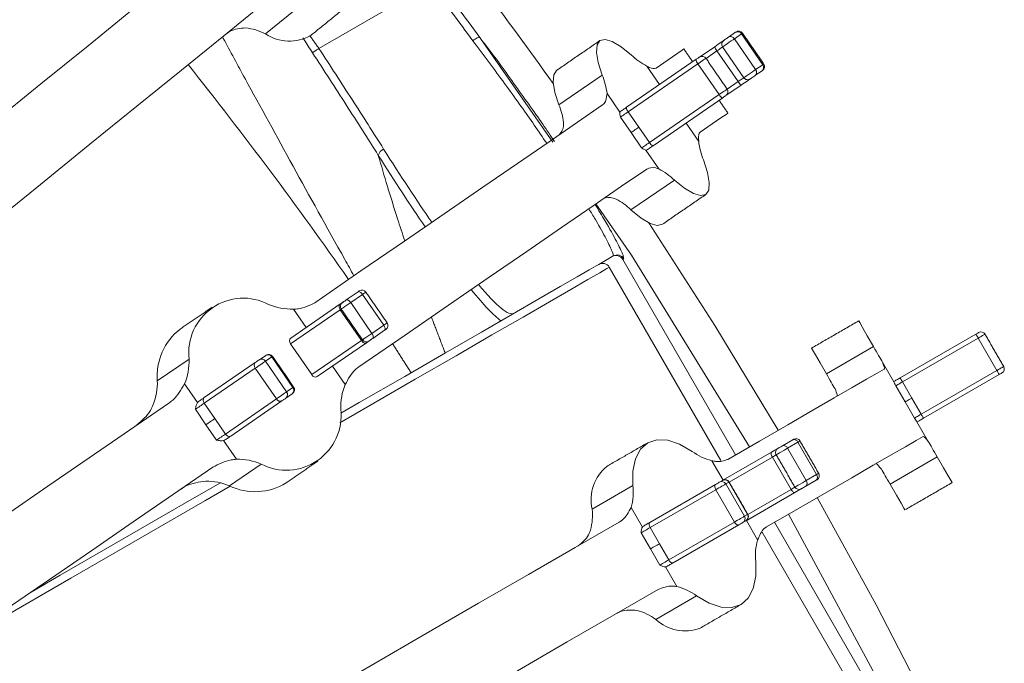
# Model space of a CAD drawing. Header units: millimetres. Extents: x 95 to 591, y 325 to 1119.
# Tile 53 of 55: x 524 to 556, y 567 to 588. Entities that reach past the tile are written whole.
import ezdxf

# ---------------------------------------------------------------- set-up
doc = ezdxf.new("R2010")
doc.units = ezdxf.units.MM

msp = doc.modelspace()

# ---------------------------------------------------------------- linework, layer by layer
at = {"color": 7, "linetype": 'Continuous', "lineweight": 15}
for p, q in [((537.238, 588.902), (533.658, 586.835)), ((533.12, 588.257), (531.942, 587.303)), ((541.173, 583.824), (538.848, 587.159)), ((546.818, 587.198), (547.047, 587.355)), ((547.236, 587.303), (547.008, 587.146)), ((547.236, 587.303), (547.916, 586.314)), ((545.886, 586.557), (546.373, 586.892)), ((546.627, 586.885), (547.307, 585.896)), ((547.008, 587.146), (547.688, 586.157)), ((546.444, 586.759), (546.095, 586.518)), ((546.444, 586.759), (547.124, 585.77)), ((543.543, 584.947), (545.782, 586.486)), ((545.835, 586.34), (543.596, 584.801)), ((544.195, 586.267), (544.602, 585.675)), ((545.835, 586.34), (546.515, 585.351)), ((547.688, 586.157), (547.916, 586.314)), ((541.367, 585.023), (542.76, 585.981)), ((547.896, 586.119), (547.668, 585.962)), ((547.223, 585.656), (546.736, 585.321)), ((546.774, 585.529), (547.124, 585.77)), ((542.915, 585.388), (543.328, 584.786)), ((544.276, 583.812), (546.515, 585.351)), ((546.632, 585.25), (544.393, 583.711)), ((543.687, 584.135), (543.347, 584.63)), ((543.596, 584.801), (543.936, 584.307)), ((545.859, 583.846), (545.452, 584.438)), ((544.027, 583.641), (543.687, 584.135)), ((543.936, 584.307), (544.276, 583.812)), ((544.579, 582.966), (544.166, 583.568)), ((545.077, 582.609), (543.684, 581.652)), ((542.646, 579.899), (543.079, 580.149)), ((547.045, 573.779), (543.42, 580.058)), ((546.573, 573.598), (542.987, 579.808)), ((534.536, 578.756), (534.916, 579.018)), ((535.059, 578.934), (534.679, 578.673)), ((535.059, 578.934), (535.739, 577.945)), ((532.752, 577.53), (534.332, 578.617)), ((534.679, 578.673), (535.358, 577.684)), ((534.344, 578.442), (532.748, 577.346)), ((532.839, 578.462), (533.246, 577.87)), ((534.344, 578.442), (535.024, 577.454)), ((535.358, 577.684), (535.739, 577.945)), ((535.766, 577.782), (535.385, 577.52)), ((533.428, 576.357), (535.024, 577.454)), ((535.182, 577.38), (533.601, 576.294)), ((552.331, 576.254), (554.767, 577.66)), ((554.842, 577.53), (552.406, 576.124)), ((554.842, 577.53), (555.442, 576.491)), ((532.748, 577.346), (533.428, 576.357)), ((549.963, 576.382), (551.478, 577.257)), ((528.465, 576.156), (529.485, 576.857)), ((529.975, 575.622), (531.614, 576.748)), ((531.745, 576.838), (531.947, 576.977)), ((532.142, 576.929), (531.939, 576.79)), ((531.939, 576.79), (532.619, 575.801)), ((532.142, 576.929), (532.821, 575.94)), ((551.766, 576.758), (552.131, 576.126)), ((531.612, 576.565), (529.972, 575.438)), ((531.612, 576.565), (532.291, 575.576)), ((534.503, 576.041), (534.095, 576.634)), ((553.006, 575.084), (555.442, 576.491)), ((552.406, 576.124), (552.706, 575.604)), ((555.517, 576.361), (553.081, 574.955)), ((529.342, 576.059), (529.755, 575.458)), ((532.619, 575.801), (532.821, 575.94)), ((552.49, 575.479), (552.19, 575.999)), ((530.652, 574.449), (532.291, 575.576)), ((532.464, 575.512), (530.825, 574.385)), ((532.797, 575.741), (532.595, 575.602)), ((552.79, 574.96), (552.49, 575.479)), ((552.706, 575.604), (553.006, 575.084)), ((530.029, 574.749), (529.689, 575.243)), ((529.972, 575.438), (530.312, 574.943)), ((530.312, 574.943), (530.652, 574.449)), ((553.235, 574.213), (552.871, 574.845)), ((530.369, 574.254), (530.029, 574.749)), ((531.006, 573.638), (530.593, 574.239)), ((548.552, 574.072), (548.883, 574.263)), ((549.047, 574.184), (548.716, 573.993)), ((548.716, 573.993), (549.316, 572.954)), ((549.047, 574.184), (549.647, 573.145)), ((546.285, 573.593), (546.645, 572.971)), ((546.631, 572.963), (548.199, 573.868)), ((548.227, 573.711), (546.836, 572.908)), ((548.227, 573.711), (548.827, 572.671)), ((553.524, 573.714), (552.008, 572.839)), ((531.802, 573.485), (530.782, 572.785)), ((546.527, 572.902), (546.629, 572.961)), ((546.629, 572.961), (546.631, 572.963)), ((549.633, 572.964), (549.302, 572.773)), ((549.316, 572.954), (549.647, 573.145)), ((542.435, 572.036), (543.748, 572.794)), ((544.289, 571.611), (546.399, 572.829)), ((546.409, 572.661), (544.299, 571.443)), ((546.409, 572.661), (547.009, 571.622)), ((546.83, 572.904), (546.728, 572.846)), ((546.728, 572.846), (547.328, 571.806)), ((546.836, 572.908), (546.83, 572.904)), ((546.83, 572.904), (547.43, 571.865)), ((547.436, 571.868), (548.827, 572.671)), ((548.949, 572.569), (547.381, 571.663)), ((543.687, 572.093), (544.052, 571.461)), ((547.379, 571.662), (547.277, 571.603)), ((547.328, 571.806), (547.43, 571.865)), ((547.381, 571.663), (547.379, 571.662)), ((547.754, 571.049), (547.395, 571.671)), ((547.43, 571.865), (547.436, 571.868)), ((544.299, 571.443), (544.6, 570.924)), ((544.899, 570.404), (547.009, 571.622)), ((547.149, 571.53), (545.039, 570.312)), ((551.92, 565.335), (548.295, 571.614)), ((544.31, 570.756), (544.01, 571.276)), ((551.487, 565.085), (547.902, 571.295)), ((544.61, 570.237), (544.31, 570.756)), ((544.6, 570.924), (544.899, 570.404)), ((545.156, 569.549), (544.791, 570.181)), ((545.793, 569.251), (544.481, 568.493))]:
    msp.add_line(p, q, dxfattribs=at)
at = {"color": 7, "linetype": 'Continuous', "lineweight": 15, "flags": 128}
for points in [[(517.96, 580.221), (519.75, 581.671), (521.477, 583.069), (523.136, 584.412), (524.724, 585.698), (526.238, 586.924), (527.673, 588.086), (529.026, 589.182), (530.294, 590.209)], [(531.868, 588.266), (530.599, 587.239), (529.246, 586.143), (527.811, 584.981), (526.298, 583.756), (524.709, 582.47), (523.05, 581.126), (521.323, 579.728), (519.534, 578.278)], [(546.666, 587.093), (546.671, 587.096), (546.683, 587.105), (546.702, 587.118), (546.726, 587.135), (546.752, 587.153), (546.778, 587.17), (546.801, 587.186), (546.818, 587.198)], [(543.697, 586.624), (543.369, 586.889), (543.084, 587.059), (542.854, 587.127), (542.688, 587.089), (542.593, 586.948), (542.574, 586.709), (542.63, 586.382), (542.76, 585.981)], [(546.373, 586.892), (546.431, 586.932), (546.486, 586.97), (546.537, 587.004), (546.58, 587.034), (546.616, 587.059), (546.643, 587.077), (546.66, 587.089), (546.666, 587.093)], [(546.627, 586.885), (546.623, 586.882), (546.613, 586.875), (546.596, 586.863), (546.574, 586.848), (546.546, 586.829), (546.515, 586.807), (546.481, 586.784), (546.444, 586.759)], [(547.008, 587.146), (546.965, 587.116), (546.908, 587.077), (546.844, 587.033), (546.778, 586.988), (546.718, 586.947), (546.67, 586.914), (546.639, 586.892), (546.627, 586.885)], [(533.658, 586.835), (533.62, 586.81), (533.584, 586.786), (533.55, 586.764), (533.519, 586.744), (533.493, 586.727), (533.472, 586.714), (533.458, 586.704), (533.45, 586.699)], [(544.488, 586.203), (544.879, 586.472), (545.159, 586.664), (545.327, 586.78), (545.383, 586.818)], [(545.782, 586.486), (545.801, 586.499), (545.82, 586.512), (545.839, 586.524), (545.855, 586.536), (545.868, 586.545), (545.878, 586.552), (545.884, 586.556), (545.886, 586.557)], [(546.095, 586.518), (546.09, 586.516), (546.076, 586.505), (546.051, 586.488), (546.017, 586.465), (545.976, 586.437), (545.93, 586.406), (545.883, 586.373), (545.835, 586.34)], [(547.916, 586.314), (547.937, 586.328), (547.946, 586.335), (547.947, 586.336)], [(541.295, 586.132), (541.2, 585.99), (541.18, 585.751), (541.237, 585.424), (541.367, 585.023)], [(547.124, 585.77), (547.16, 585.795), (547.195, 585.818), (547.226, 585.84), (547.253, 585.859), (547.276, 585.874), (547.293, 585.886), (547.303, 585.893), (547.307, 585.896)], [(547.307, 585.896), (547.319, 585.904), (547.35, 585.925), (547.398, 585.958), (547.458, 585.999), (547.523, 586.044), (547.588, 586.088), (547.644, 586.127), (547.688, 586.157)], [(547.668, 585.962), (547.651, 585.95), (547.628, 585.934), (547.602, 585.916), (547.576, 585.898), (547.552, 585.882), (547.533, 585.869), (547.52, 585.86), (547.516, 585.857)], [(547.516, 585.857), (547.509, 585.853), (547.492, 585.841), (547.466, 585.823), (547.43, 585.798), (547.386, 585.768), (547.336, 585.733), (547.281, 585.696), (547.223, 585.656)], [(546.515, 585.351), (546.562, 585.384), (546.61, 585.417), (546.656, 585.448), (546.696, 585.476), (546.73, 585.499), (546.755, 585.516), (546.77, 585.527), (546.774, 585.529)], [(546.736, 585.321), (546.734, 585.32), (546.728, 585.316), (546.718, 585.309), (546.704, 585.299), (546.688, 585.288), (546.67, 585.276), (546.651, 585.263), (546.632, 585.25)], [(533.523, 578.667), (535.008, 579.688), (536.406, 580.648), (537.711, 581.545), (538.923, 582.378), (540.037, 583.144), (541.051, 583.841), (541.964, 584.468), (542.772, 585.023)], [(543.338, 584.806), (543.362, 584.823), (543.388, 584.84), (543.413, 584.858), (543.439, 584.876), (543.466, 584.893), (543.492, 584.911), (543.517, 584.929), (543.543, 584.947)], [(543.596, 584.801), (543.557, 584.775), (543.519, 584.748), (543.48, 584.722), (543.445, 584.697), (543.412, 584.675), (543.384, 584.656), (543.362, 584.641), (543.347, 584.63)], [(546.799, 584.758), (546.743, 584.719), (546.575, 584.604), (546.295, 584.411), (545.904, 584.143)], [(543.687, 584.135), (543.702, 584.146), (543.724, 584.161), (543.752, 584.18), (543.784, 584.203), (543.82, 584.227), (543.858, 584.253), (543.897, 584.28), (543.936, 584.307)], [(544.027, 583.641), (544.042, 583.652), (544.064, 583.667), (544.092, 583.686), (544.124, 583.708), (544.16, 583.733), (544.198, 583.759), (544.237, 583.786), (544.276, 583.812)], [(544.393, 583.711), (544.367, 583.693), (544.341, 583.675), (544.315, 583.657), (544.289, 583.639), (544.263, 583.621), (544.237, 583.604), (544.212, 583.586), (544.187, 583.569)], [(545.077, 582.609), (545.405, 582.344), (545.69, 582.174), (545.92, 582.107), (546.086, 582.144), (546.181, 582.286), (546.2, 582.525), (546.144, 582.852), (546.014, 583.253)], [(544.188, 582.963), (543.38, 582.408), (542.467, 581.781), (541.453, 581.084), (540.339, 580.318), (539.127, 579.485), (537.822, 578.588), (536.424, 577.627), (534.939, 576.607)], [(547.494, 574.038), (543.7, 580.198), (542.555, 581.841)], [(543.684, 581.652), (544.012, 581.387), (544.297, 581.217), (544.527, 581.149), (544.693, 581.187)], [(544.256, 581.236), (546.379, 577.932), (548.417, 574.571)], [(542.646, 579.899), (542.569, 579.855), (542.338, 579.721), (541.953, 579.499), (541.414, 579.188), (540.722, 578.789), (539.876, 578.3), (538.876, 577.723), (537.722, 577.056), (536.414, 576.301), (534.953, 575.458), (534.359, 575.115)], [(542.987, 579.808), (542.91, 579.763), (542.679, 579.63), (542.295, 579.408), (541.756, 579.097), (541.063, 578.697), (540.217, 578.208), (539.217, 577.631), (538.063, 576.965), (536.755, 576.21), (535.294, 575.366), (534.334, 574.812)], [(534.916, 579.018), (534.932, 579.029), (534.945, 579.037), (534.954, 579.044), (534.959, 579.047), (534.96, 579.048)], [(534.916, 579.018), (534.929, 579.023), (534.945, 579.024), (534.963, 579.019), (534.982, 579.01), (535.002, 578.996), (535.022, 578.978), (535.042, 578.957), (535.059, 578.934)], [(535.169, 579.009), (535.166, 579.008), (535.154, 578.999), (535.131, 578.983), (535.099, 578.961), (535.059, 578.934)], [(534.332, 578.617), (534.32, 578.604), (534.311, 578.588), (534.306, 578.568), (534.305, 578.545), (534.309, 578.52), (534.317, 578.494), (534.329, 578.468), (534.344, 578.442)], [(534.332, 578.617), (534.377, 578.647), (534.414, 578.672), (534.441, 578.691), (534.459, 578.703), (534.466, 578.709), (534.466, 578.709)], [(534.679, 578.673), (534.616, 578.63), (534.551, 578.584), (534.488, 578.541), (534.435, 578.505), (534.397, 578.479), (534.378, 578.466), (534.376, 578.464)], [(534.415, 578.673), (534.415, 578.674), (534.423, 578.679), (534.438, 578.689), (534.459, 578.704), (534.485, 578.721), (534.511, 578.739), (534.536, 578.756)], [(534.536, 578.756), (534.549, 578.762), (534.564, 578.762), (534.582, 578.758), (534.602, 578.748), (534.622, 578.734), (534.642, 578.717), (534.661, 578.696), (534.679, 578.673)], [(534.376, 578.464), (534.372, 578.462), (534.344, 578.442)], [(535.739, 577.945), (535.778, 577.972), (535.81, 577.994), (535.833, 578.01), (535.846, 578.019), (535.848, 578.02)], [(551.001, 578.084), (551.032, 578.029), (551.125, 577.868), (551.276, 577.607), (551.478, 577.257)], [(535.056, 577.475), (535.058, 577.477), (535.077, 577.49), (535.115, 577.516), (535.168, 577.552), (535.23, 577.596), (535.296, 577.641), (535.358, 577.684)], [(535.358, 577.684), (535.374, 577.659), (535.387, 577.633), (535.396, 577.608), (535.402, 577.584), (535.403, 577.563), (535.401, 577.545), (535.395, 577.53), (535.385, 577.52)], [(535.739, 577.945), (535.754, 577.92), (535.767, 577.895), (535.776, 577.87), (535.782, 577.846), (535.784, 577.825), (535.782, 577.806), (535.776, 577.792), (535.766, 577.782)], [(535.81, 577.812), (535.809, 577.811), (535.804, 577.808), (535.794, 577.801), (535.782, 577.792), (535.766, 577.782)], [(554.767, 577.66), (554.787, 577.672), (554.806, 577.683), (554.823, 577.692), (554.837, 577.7), (554.847, 577.706), (554.853, 577.709), (554.854, 577.71)], [(535.024, 577.454), (535.052, 577.473), (535.056, 577.475)], [(535.024, 577.454), (535.042, 577.43), (535.062, 577.41), (535.083, 577.393), (535.105, 577.381), (535.127, 577.373), (535.148, 577.37), (535.166, 577.373), (535.182, 577.38)], [(535.316, 577.472), (535.316, 577.472), (535.309, 577.467), (535.291, 577.455), (535.263, 577.436), (535.226, 577.411), (535.182, 577.38)], [(535.385, 577.52), (535.36, 577.503), (535.334, 577.485), (535.309, 577.468), (535.288, 577.453), (535.273, 577.443), (535.265, 577.437), (535.264, 577.437)], [(554.767, 577.66), (554.769, 577.658), (554.773, 577.65), (554.78, 577.638), (554.789, 577.622), (554.801, 577.602), (554.814, 577.58), (554.828, 577.555), (554.842, 577.53)], [(555.059, 577.655), (555.056, 577.653), (555.041, 577.645), (555.016, 577.631), (554.982, 577.611), (554.94, 577.586), (554.892, 577.559), (554.842, 577.53)], [(549.485, 577.209), (549.517, 577.154), (549.61, 576.993), (549.761, 576.732), (549.963, 576.382)], [(551.478, 577.257), (551.523, 577.18), (551.565, 577.107), (551.605, 577.037), (551.642, 576.972), (551.677, 576.912), (551.71, 576.856), (551.74, 576.804), (551.766, 576.758)], [(531.939, 576.79), (531.912, 576.771), (531.876, 576.746), (531.834, 576.717), (531.788, 576.686), (531.74, 576.653), (531.693, 576.62), (531.649, 576.59), (531.612, 576.565)], [(531.614, 576.748), (531.629, 576.759), (531.647, 576.771), (531.665, 576.784), (531.685, 576.797), (531.703, 576.809), (531.72, 576.821), (531.734, 576.831), (531.745, 576.838)], [(531.947, 576.977), (531.956, 576.983), (531.957, 576.984)], [(532.166, 576.945), (532.163, 576.943), (532.142, 576.929)], [(546.792, 573.633), (547.812, 574.222), (548.725, 574.749), (549.526, 575.212), (550.216, 575.61), (550.791, 575.942), (551.252, 576.208), (551.596, 576.406), (551.823, 576.537)], [(555.442, 576.491), (555.492, 576.52), (555.54, 576.547), (555.582, 576.571), (555.616, 576.591), (555.641, 576.606), (555.656, 576.614), (555.659, 576.616)], [(555.517, 576.361), (555.516, 576.364), (555.512, 576.371), (555.505, 576.383), (555.495, 576.399), (555.484, 576.419), (555.471, 576.441), (555.457, 576.466), (555.442, 576.491)], [(555.604, 576.411), (555.603, 576.41), (555.597, 576.407), (555.587, 576.401), (555.573, 576.393), (555.556, 576.384), (555.537, 576.373), (555.517, 576.361)], [(550.24, 575.901), (550.214, 575.947), (550.185, 575.997), (550.153, 576.052), (550.12, 576.11), (550.084, 576.173), (550.045, 576.239), (550.005, 576.309), (549.963, 576.382)], [(552.126, 576.135), (552.149, 576.148), (552.173, 576.162), (552.197, 576.176), (552.223, 576.191), (552.25, 576.206), (552.277, 576.222), (552.304, 576.238), (552.331, 576.254)], [(552.406, 576.124), (552.365, 576.1), (552.326, 576.077), (552.29, 576.056), (552.257, 576.038), (552.23, 576.022), (552.21, 576.01), (552.196, 576.002), (552.19, 575.999)], [(552.331, 576.254), (552.333, 576.251), (552.337, 576.244), (552.344, 576.232), (552.353, 576.216), (552.365, 576.196), (552.378, 576.173), (552.392, 576.149), (552.406, 576.124)], [(532.291, 575.576), (532.329, 575.602), (532.373, 575.631), (532.42, 575.664), (532.468, 575.697), (532.514, 575.729), (532.556, 575.757), (532.592, 575.782), (532.619, 575.801)], [(532.821, 575.94), (532.843, 575.954), (532.845, 575.956)], [(529.791, 575.496), (529.817, 575.513), (529.842, 575.531), (529.867, 575.547), (529.891, 575.564), (529.913, 575.579), (529.935, 575.594), (529.956, 575.608), (529.975, 575.622)], [(532.595, 575.602), (532.584, 575.595), (532.57, 575.585), (532.553, 575.573), (532.534, 575.561), (532.515, 575.547), (532.496, 575.534), (532.479, 575.522), (532.464, 575.512)], [(532.807, 575.748), (532.806, 575.747), (532.797, 575.741)], [(552.49, 575.479), (552.496, 575.483), (552.51, 575.491), (552.53, 575.503), (552.557, 575.518), (552.59, 575.537), (552.626, 575.558), (552.665, 575.58), (552.706, 575.604)], [(517.845, 567.892), (519.321, 568.906), (520.771, 569.902), (522.193, 570.88), (523.586, 571.837), (524.948, 572.773), (526.278, 573.687), (527.574, 574.578), (528.834, 575.444)], [(529.972, 575.438), (529.942, 575.417), (529.908, 575.394), (529.871, 575.368), (529.832, 575.342), (529.794, 575.315), (529.756, 575.289), (529.721, 575.265), (529.689, 575.243)], [(530.312, 574.943), (530.282, 574.923), (530.248, 574.899), (530.211, 574.874), (530.172, 574.847), (530.133, 574.821), (530.096, 574.795), (530.061, 574.77), (530.029, 574.749)], [(552.79, 574.96), (552.796, 574.963), (552.81, 574.971), (552.83, 574.983), (552.857, 574.999), (552.89, 575.017), (552.926, 575.038), (552.965, 575.061), (553.006, 575.084)], [(553.081, 574.955), (553.054, 574.939), (553.027, 574.923), (553, 574.907), (552.973, 574.892), (552.947, 574.877), (552.923, 574.863), (552.899, 574.849), (552.876, 574.836)], [(553.081, 574.955), (553.08, 574.957), (553.075, 574.964), (553.069, 574.976), (553.059, 574.993), (553.048, 575.012), (553.035, 575.035), (553.021, 575.059), (553.006, 575.084)], [(530.369, 574.254), (530.4, 574.276), (530.436, 574.3), (530.473, 574.326), (530.512, 574.353), (530.551, 574.379), (530.588, 574.405), (530.622, 574.428), (530.652, 574.449)], [(530.825, 574.385), (530.805, 574.372), (530.785, 574.358), (530.763, 574.343), (530.74, 574.328), (530.716, 574.311), (530.692, 574.294), (530.667, 574.277), (530.641, 574.259)], [(545.648, 573.891), (545.246, 574.125), (544.863, 574.253), (544.517, 574.267), (544.221, 574.169), (543.988, 573.962), (543.827, 573.654), (543.746, 573.259), (543.748, 572.794)], [(553.073, 574.372), (552.846, 574.241), (552.502, 574.043), (552.041, 573.777), (551.466, 573.445), (550.776, 573.046), (549.975, 572.584), (549.062, 572.057), (548.042, 571.468)], [(548.883, 574.263), (548.896, 574.27), (548.905, 574.276), (548.91, 574.278), (548.911, 574.279)], [(549.116, 574.224), (549.114, 574.223), (549.102, 574.216), (549.079, 574.203), (549.047, 574.184)], [(553.235, 574.213), (553.262, 574.167), (553.292, 574.115), (553.324, 574.059), (553.359, 573.999), (553.397, 573.934), (553.437, 573.864), (553.479, 573.791), (553.524, 573.714)], [(548.199, 573.868), (548.255, 573.9), (548.305, 573.929), (548.347, 573.953), (548.381, 573.973), (548.404, 573.986), (548.417, 573.994), (548.419, 573.995)], [(548.716, 573.993), (548.658, 573.96), (548.591, 573.921), (548.522, 573.881), (548.458, 573.844), (548.405, 573.813), (548.368, 573.792), (548.352, 573.783), (548.351, 573.783)], [(548.406, 573.988), (548.407, 573.988), (548.413, 573.991), (548.428, 574), (548.449, 574.012), (548.475, 574.027), (548.502, 574.043), (548.529, 574.058), (548.552, 574.072)], [(548.227, 573.711), (548.213, 573.737), (548.202, 573.762), (548.193, 573.787), (548.188, 573.811), (548.186, 573.831), (548.187, 573.848), (548.191, 573.86), (548.199, 573.868)], [(548.351, 573.783), (548.34, 573.776), (548.319, 573.764), (548.293, 573.749), (548.262, 573.731), (548.227, 573.711)], [(553.524, 573.714), (553.726, 573.364), (553.876, 573.103), (553.969, 572.942), (554.001, 572.887)], [(530.25, 573.384), (528.99, 572.518), (527.694, 571.627), (526.364, 570.713), (525.002, 569.777), (523.609, 568.82), (522.187, 567.842), (520.737, 566.846), (519.261, 565.831)], [(552.008, 572.839), (551.966, 572.912), (551.925, 572.982), (551.887, 573.049), (551.851, 573.111), (551.817, 573.169), (551.786, 573.224), (551.757, 573.274), (551.73, 573.32)], [(548.951, 572.743), (548.952, 572.744), (548.968, 572.753), (549.005, 572.774), (549.058, 572.805), (549.122, 572.842), (549.191, 572.882), (549.258, 572.92), (549.316, 572.954)], [(549.647, 573.145), (549.679, 573.164), (549.702, 573.177), (549.714, 573.184), (549.716, 573.185)], [(530.806, 572.775), (529.99, 572.304), (527.915, 571.106), (525.687, 569.819), (523.306, 568.445), (521.79, 567.57)], [(530.49, 572.881), (529.649, 572.396), (527.574, 571.198), (525.347, 569.912), (524.416, 569.374)], [(546.409, 572.661), (546.396, 572.687), (546.385, 572.714), (546.379, 572.74), (546.375, 572.764), (546.376, 572.786), (546.38, 572.804), (546.388, 572.819), (546.399, 572.829)], [(546.399, 572.829), (546.418, 572.839), (546.438, 572.851), (546.458, 572.862), (546.477, 572.874), (546.494, 572.884), (546.509, 572.892), (546.52, 572.898), (546.527, 572.902)], [(546.728, 572.846), (546.711, 572.836), (546.684, 572.82), (546.647, 572.799), (546.604, 572.774), (546.556, 572.746), (546.505, 572.717), (546.456, 572.688), (546.409, 572.661)], [(548.827, 572.671), (548.862, 572.692), (548.893, 572.71), (548.919, 572.725), (548.94, 572.737), (548.951, 572.743)], [(548.949, 572.569), (548.939, 572.566), (548.925, 572.568), (548.91, 572.576), (548.894, 572.588), (548.876, 572.604), (548.859, 572.624), (548.842, 572.647), (548.827, 572.671)], [(549.169, 572.696), (549.167, 572.695), (549.154, 572.687), (549.131, 572.674), (549.097, 572.654), (549.055, 572.63), (549.005, 572.601), (548.949, 572.569)], [(549.302, 572.773), (549.279, 572.759), (549.252, 572.744), (549.225, 572.728), (549.199, 572.713), (549.178, 572.701), (549.163, 572.692), (549.157, 572.689), (549.156, 572.688)], [(552.008, 572.839), (552.21, 572.489), (552.361, 572.228), (552.454, 572.067), (552.485, 572.012)], [(549.667, 572.406), (551.559, 568.961), (553.359, 565.47)], [(547.009, 571.622), (547.056, 571.649), (547.105, 571.677), (547.156, 571.707), (547.204, 571.734), (547.247, 571.76), (547.284, 571.781), (547.311, 571.797), (547.328, 571.806)], [(553.032, 563.695), (552.182, 565.508), (548.744, 571.873)], [(529.563, 563.686), (531.557, 564.837), (533.481, 565.948), (535.331, 567.016), (537.1, 568.037), (538.787, 569.011), (540.386, 569.934), (541.894, 570.805), (543.307, 571.621)], [(544.299, 571.443), (544.262, 571.422), (544.222, 571.399), (544.182, 571.375), (544.141, 571.352), (544.102, 571.329), (544.067, 571.309), (544.036, 571.291), (544.01, 571.276)], [(544.078, 571.489), (544.105, 571.504), (544.133, 571.52), (544.16, 571.536), (544.187, 571.552), (544.214, 571.567), (544.24, 571.582), (544.265, 571.597), (544.289, 571.611)], [(544.299, 571.443), (544.286, 571.469), (544.276, 571.496), (544.269, 571.522), (544.265, 571.546), (544.266, 571.568), (544.27, 571.586), (544.278, 571.601), (544.289, 571.611)], [(547.009, 571.622), (547.025, 571.597), (547.043, 571.575), (547.062, 571.556), (547.081, 571.541), (547.1, 571.531), (547.119, 571.525), (547.135, 571.525), (547.149, 571.53)], [(547.277, 571.603), (547.27, 571.599), (547.259, 571.593), (547.244, 571.585), (547.227, 571.575), (547.208, 571.563), (547.188, 571.552), (547.168, 571.54), (547.149, 571.53)], [(544.6, 570.924), (544.562, 570.902), (544.522, 570.879), (544.482, 570.856), (544.441, 570.832), (544.402, 570.81), (544.367, 570.789), (544.336, 570.771), (544.31, 570.756)], [(544.61, 570.237), (544.636, 570.252), (544.667, 570.27), (544.702, 570.29), (544.741, 570.313), (544.782, 570.336), (544.822, 570.36), (544.862, 570.383), (544.899, 570.404)], [(544.899, 570.404), (544.915, 570.379), (544.933, 570.357), (544.952, 570.338), (544.972, 570.323), (544.991, 570.313), (545.009, 570.307), (545.025, 570.307), (545.039, 570.312)], [(545.039, 570.312), (545.015, 570.298), (544.99, 570.283), (544.964, 570.268), (544.937, 570.253), (544.91, 570.237), (544.883, 570.221), (544.855, 570.205), (544.828, 570.19)], [(545.793, 569.251), (546.196, 569.017), (546.578, 568.889), (546.925, 568.875), (547.221, 568.973), (547.454, 569.18), (547.614, 569.488), (547.696, 569.883), (547.694, 570.348)], [(544.557, 569.456), (543.144, 568.64), (541.636, 567.769), (540.037, 566.846), (538.35, 565.872), (536.581, 564.851), (534.731, 563.783), (532.807, 562.672), (530.813, 561.521)]]:
    msp.add_lwpolyline(points, dxfattribs=at)
at = {"color": 7, "linetype": 'Continuous', "lineweight": 15}
for centre, radius, start, end in [((418.71, 498.241), 150.5, 35.53254, 38.52412), ((531.108, 585.686), 1.82, 62.7191, 84.0391), ((532.71, 588.447), 1.378, 236.1291, 299.8294), ((546.887, 587.076), 0.14, 30.1882, 119.4124), ((547.115, 587.233), 0.14, 30.1854, 119.4152), ((551.069, 581.511), 7.094, 124.4153, 124.5381), ((547.144, 587.24), 0.15, 34.5, 124.5), ((534.611, 605.707), 22.318, 304.4517, 304.5492), ((546.711, 586.987), 0.351, 195.735, 220.5451), ((546.751, 586.969), 0.15, 124.5046, 214.5048), ((545.244, 588.258), 2.25, 226.5542, 242.2129), ((545.971, 586.433), 0.15, 34.5, 124.5), ((418.71, 498.241), 141.5, 35.00615, 38.49385), ((545.959, 586.468), 0.177, 174.1128, 225.8713), ((547.807, 586.226), 0.14, 309.5842, 38.8227), ((547.824, 586.251), 0.15, 304.5, 34.5), ((540.681, 585.122), 2.25, 6.7884, 22.4446), ((547.431, 585.981), 0.15, 214.492, 304.4961), ((547.579, 586.069), 0.14, 309.5834, 38.8149), ((549.127, 584.342), 2.161, 124.3072, 124.7099), ((547.433, 585.937), 0.351, 208.4517, 233.2773), ((546.678, 585.421), 0.177, 203.1213, 254.8967), ((546.651, 585.444), 0.15, 304.5, 34.5), ((539.208, 584.14), 2.333, 7.7406, 22.2552), ((543.719, 584.928), 0.177, 174.1052, 225.8737), ((544.439, 583.882), 0.178, 203.1401, 254.8809), ((548.093, 584.112), 2.25, 186.787, 202.4459), ((535.844, 583.341), 0.285, 112.4081, 167.9197), ((543.53, 580.976), 2.25, 46.5542, 62.2129), ((542.086, 579.953), 2.333, 46.7441, 61.2594), ((543.238, 579.952), 0.25, 30.4046, 119.9926), ((542.771, 579.683), 0.25, 30, 120), ((535.045, 578.924), 0.15, 34.5, 124.5), ((531.231, 577.055), 1.758, 62.514, 186.4862), ((534.5, 578.549), 0.15, 124.5, 214.5), ((532.797, 580.399), 1.937, 247.0808, 271.2315), ((535.725, 577.935), 0.15, 304.5, 34.5), ((530.369, 576.309), 1.91, 127.6075, 184.5858), ((554.929, 577.58), 0.15, 30, 120), ((535.179, 577.56), 0.15, 214.5, 304.5), ((527.549, 576.792), 1.937, 337.7695, 1.9177), ((531.71, 576.655), 0.134, 135.9222, 222.5489), ((531.818, 576.716), 0.142, 31.1645, 120.7185), ((532.02, 576.855), 0.142, 31.165, 120.7222), ((532.042, 576.86), 0.15, 34.5, 124.5), ((555.529, 576.541), 0.15, 300, 30), ((526.509, 576.093), 1.957, 339.053, 1.836), ((532.507, 575.714), 0.142, 308.2745, 37.8374), ((532.709, 575.853), 0.142, 308.2759, 37.8366), ((532.722, 575.871), 0.15, 304.5, 34.5), ((536.295, 575.308), 1.937, 157.7686, 181.9194), ((530.071, 575.529), 0.134, 135.92, 222.551), ((532.411, 575.635), 0.134, 206.4468, 293.0792), ((532.613, 575.045), 1.758, 242.5139, 6.486), ((530.772, 574.509), 0.134, 206.4526, 293.0777), ((548.923, 574.136), 0.133, 21.3338, 107.2522), ((548.986, 574.149), 0.15, 30, 120), ((546.707, 575.324), 1.781, 233.5589, 256.3229), ((548.481, 573.858), 0.15, 120, 210), ((548.591, 573.944), 0.133, 21.3451, 107.2451), ((531.048, 571.702), 1.937, 67.0818, 91.2315), ((543.779, 572.343), 1.378, 129.1705, 192.8706), ((530.023, 570.981), 1.957, 67.1647, 89.9466), ((546.701, 572.832), 0.148, 29.2684, 119.2457), ((546.706, 572.833), 0.15, 30, 120), ((549.212, 572.87), 0.133, 312.75, 38.665), ((549.543, 573.062), 0.133, 312.7517, 38.6539), ((554.97, 563.748), 10.649, 119.9023, 120.0735), ((549.586, 573.11), 0.15, 300, 30), ((531.607, 574.507), 1.91, 244.414, 301.3924), ((541.978, 572.594), 1.781, 343.6763, 6.4423), ((546.599, 572.773), 0.148, 29.2655, 119.2463), ((549.081, 572.818), 0.15, 210, 300), ((540.626, 571.837), 1.82, 344.9629, 6.2797), ((547.201, 571.731), 0.148, 300.7496, 30.739), ((547.303, 571.789), 0.148, 300.7608, 30.7277), ((547.306, 571.793), 0.15, 300, 30), ((549.464, 570.548), 1.781, 163.6756, 186.4406), ((544.735, 567.818), 1.781, 53.5571, 76.3237), ((543.404, 567.026), 1.82, 53.72, 75.0377), ((545.418, 569.503), 1.378, 227.1295, 290.8294)]:
    msp.add_arc(centre, radius, start, end, dxfattribs=at)
for centre, major_axis, ratio, start_param, end_param in [((534.453, 587.294), (-5.375, 9.31), 0.098267, 1.944892, 2.239919), ((534.669, 587.418), (-5.25, 9.093), 0.100606, 1.944892, 2.256374), ((534.453, 587.294), (-5.375, 9.31), 0.098267, 2.589757, 2.925507), ((534.669, 587.418), (-5.25, 9.093), 0.100606, 2.625453, 3.141593), ((532.836, 577.406), (-0.085, 0.124), 0.715148, 0, 1.570796), ((533.516, 576.417), (-0.085, 0.124), 0.715148, 1.570796, 3.141593)]:
    msp.add_ellipse(centre, major_axis=major_axis, ratio=ratio, start_param=start_param, end_param=end_param, dxfattribs=at)
for points, degree in [([(538.6, 587.084), (538.159, 587.689), (537.705, 588.295), (537.238, 588.902)], 3), ([(537.437, 589.053), (537.913, 588.431), (538.376, 587.808), (538.826, 587.188)], 3), ([(533.396, 587.252), (534.574, 588.206)], 1), ([(533.362, 587.251), (533.658, 586.835)], 1), ([(538.826, 587.188), (538.833, 587.178), (538.841, 587.169), (538.848, 587.159)], 3), ([(547.947, 586.336), (547.268, 587.325)], 1), ([(542.688, 587.089), (541.295, 586.132)], 1), ([(545.667, 586.406), (545.383, 586.818)], 1), ([(546.774, 585.529), (546.095, 586.518)], 1), ([(546.799, 584.758), (546.516, 585.17)], 1), ([(543.328, 584.786), (543.338, 584.806)], 1), ([(544.187, 583.569), (544.166, 583.568)], 1), ([(544.693, 581.187), (546.086, 582.144)], 1), ([(543.079, 580.149), (543.09, 580.156), (543.101, 580.162), (543.113, 580.169)], 3), ([(535.848, 578.02), (535.169, 579.009)], 1), ([(530.223, 578.522), (529.203, 577.822)], 1), ([(534.376, 578.464), (535.056, 577.475)], 1), ([(537.271, 578.209), (537.714, 577.052)], 1), ([(551.001, 578.084), (549.485, 577.209)], 1), ([(555.659, 576.616), (555.059, 577.655)], 1), ([(536.62, 576.42), (536.022, 577.351)], 1), ([(532.845, 575.956), (532.166, 576.945)], 1), ([(529.755, 575.458), (529.791, 575.496)], 1), ([(530.641, 574.259), (530.593, 574.239)], 1), ([(549.716, 573.185), (549.116, 574.224)], 1), ([(544.221, 574.169), (542.908, 573.411)], 1), ([(532.602, 572.877), (533.622, 573.578)], 1), ([(548.351, 573.783), (548.951, 572.743)], 1), ([(547.436, 571.868), (546.836, 572.908)], 1), ([(552.485, 572.012), (554.001, 572.887)], 1), ([(544.052, 571.461), (544.078, 571.489)], 1), ([(544.828, 570.19), (544.791, 570.181)], 1), ([(545.908, 568.215), (547.221, 568.973)], 1)]:
    msp.add_open_spline(points, degree=degree, dxfattribs=at)
for points, knots in [([(531.297, 587.496), (531.122, 587.481), (530.892, 587.461), (530.726, 587.339), (530.687, 587.31)], [0, 0, 0, 0, 0.763313, 1, 1, 1, 1]), ([(534.782, 579.532), (534.684, 579.708), (533.987, 580.952), (532.814, 583.075), (531.513, 585.442), (530.812, 586.738), (530.575, 587.177)], [0, 0, 0, 0, 0.061425, 0.434856, 0.808553, 1, 1, 1, 1]), ([(533.45, 586.699), (533.36, 586.839), (533.257, 586.999), (533.151, 587.156), (533.138, 587.175)], [0, 0, 0, 0, 0.879259, 1, 1, 1, 1]), ([(538.826, 587.188), (538.816, 587.197), (538.786, 587.191), (538.703, 587.153), (538.65, 587.121), (538.6, 587.084)], [0, 0, 0, 0, 0.5, 0.5, 1, 1, 1, 1]), ([(538.848, 587.159), (538.848, 587.159), (538.866, 587.132), (539.246, 586.656), (539.925, 585.697), (540.714, 584.608), (541.103, 584.028), (541.225, 583.846)], [0, 0, 0, 0, 0.000006, 0.021787, 0.413254, 0.81575, 1, 1, 1, 1]), ([(540.975, 583.789), (540.846, 583.98), (540.463, 584.547), (539.688, 585.627), (539, 586.555), (538.625, 587.05), (538.6, 587.084)], [0, 0, 0, 0, 0.19549, 0.577779, 0.971007, 1, 1, 1, 1]), ([(535.566, 583.4), (535.23, 583.933), (534.886, 584.475), (534.18, 585.574), (533.819, 586.132), (533.45, 586.699)], [0, 0, 0, 0, 0.5, 0.5, 1, 1, 1, 1]), ([(533.658, 586.835), (534.02, 586.279), (534.375, 585.733), (535.068, 584.656), (535.406, 584.126), (535.736, 583.604)], [0, 0, 0, 0, 0.5, 0.5, 1, 1, 1, 1]), ([(544.488, 586.203), (544.429, 586.192), (544.355, 586.178), (544.221, 586.252), (544.195, 586.267)], [0, 0, 0, 0, 0.799527, 1, 1, 1, 1]), ([(542.915, 585.388), (542.899, 585.263), (542.879, 585.108), (542.79, 585.038), (542.772, 585.023)], [0, 0, 0, 0, 0.799527, 1, 1, 1, 1]), ([(543.347, 584.63), (543.347, 584.63), (543.34, 584.661), (543.325, 584.722), (543.327, 584.765), (543.328, 584.786)], [0, 0, 0, 0, 0.0080716, 0.5177793, 1, 1, 1, 1]), ([(541.375, 584.064), (541.437, 584.135), (541.517, 584.229), (541.519, 584.411), (541.52, 584.454)], [0, 0, 0, 0, 0.763344, 1, 1, 1, 1]), ([(545.859, 583.846), (545.852, 583.954), (545.842, 584.089), (545.894, 584.134), (545.904, 584.143)], [0, 0, 0, 0, 0.799511, 1, 1, 1, 1]), ([(535.566, 583.4), (535.759, 582.741), (536.014, 581.87), (536.337, 580.893), (536.415, 580.655)], [0, 0, 0, 0, 0.755595, 1, 1, 1, 1]), ([(544.166, 583.568), (544.146, 583.574), (544.105, 583.587), (544.053, 583.623), (544.027, 583.641), (544.027, 583.641)], [0, 0, 0, 0, 0.482246, 0.991943, 1, 1, 1, 1]), ([(544.188, 582.963), (544.276, 582.994), (544.387, 583.034), (544.547, 582.978), (544.579, 582.966)], [0, 0, 0, 0, 0.799518, 1, 1, 1, 1]), ([(542.533, 581.825), (542.643, 581.645), (542.938, 581.16), (543.232, 580.62), (543.437, 580.205), (543.442, 580.141), (543.445, 580.112)], [0, 0, 0, 0, 0.177187, 0.475404, 0.764871, 1, 1, 1, 1]), ([(543.208, 581.998), (543.083, 582.033), (542.92, 582.078), (542.816, 582.018), (542.791, 582.003)], [0, 0, 0, 0, 0.763347, 1, 1, 1, 1]), ([(543.113, 580.169), (543.112, 580.2), (543.111, 580.263), (542.905, 580.685), (542.648, 581.162), (542.402, 581.566), (542.329, 581.686)], [0, 0, 0, 0, 0.289982, 0.58835, 0.878334, 1, 1, 1, 1]), ([(543.42, 580.058), (543.387, 580.115), (543.331, 580.157), (543.205, 580.191), (543.136, 580.182), (543.079, 580.149)], [0, 0, 0, 0, 0.5, 0.5, 1, 1, 1, 1]), ([(543.453, 580.079), (543.449, 580.076), (543.446, 580.074), (543.442, 580.072), (543.435, 580.067), (543.428, 580.062), (543.42, 580.058)], [0, 0, 0, 0, 0.001, 0.001, 0.001, 0.003035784, 0.003035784, 0.003035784, 0.003035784]), ([(533.523, 578.667), (533.356, 578.581), (533.146, 578.474), (532.89, 578.464), (532.839, 578.462)], [0, 0, 0, 0, 0.799498, 1, 1, 1, 1]), ([(551.766, 576.758), (551.8, 576.67), (551.843, 576.559), (551.826, 576.541), (551.823, 576.537)], [0, 0, 0, 0, 0.799509, 1, 1, 1, 1]), ([(534.503, 576.041), (534.597, 576.219), (534.716, 576.442), (534.902, 576.579), (534.939, 576.607)], [0, 0, 0, 0, 0.799517, 1, 1, 1, 1]), ([(552.19, 575.999), (552.19, 575.999), (552.177, 576.025), (552.151, 576.079), (552.138, 576.11), (552.131, 576.126)], [0, 0, 0, 0, 0.008172, 0.517765, 1, 1, 1, 1]), ([(529.342, 576.059), (529.23, 575.869), (529.091, 575.632), (528.877, 575.475), (528.834, 575.444)], [0, 0, 0, 0, 0.799518, 1, 1, 1, 1]), ([(550.303, 575.66), (550.308, 575.691), (550.313, 575.731), (550.254, 575.868), (550.24, 575.901)], [0, 0, 0, 0, 0.763335, 1, 1, 1, 1]), ([(529.689, 575.243), (529.689, 575.244), (529.696, 575.284), (529.707, 575.363), (529.739, 575.427), (529.755, 575.458)], [0, 0, 0, 0, 0.008117, 0.517906, 1, 1, 1, 1]), ([(527.812, 574.742), (527.973, 574.882), (528.185, 575.067), (528.308, 575.331), (528.337, 575.394)], [0, 0, 0, 0, 0.763335, 1, 1, 1, 1]), ([(552.871, 574.845), (552.86, 574.858), (552.84, 574.886), (552.807, 574.935), (552.79, 574.959), (552.79, 574.96)], [0, 0, 0, 0, 0.482233, 0.991829, 1, 1, 1, 1]), ([(530.593, 574.239), (530.558, 574.236), (530.487, 574.228), (530.409, 574.246), (530.37, 574.254), (530.369, 574.254)], [0, 0, 0, 0, 0.482106, 0.991887, 1, 1, 1, 1]), ([(553.073, 574.372), (553.101, 574.36), (553.136, 574.346), (553.219, 574.235), (553.235, 574.213)], [0, 0, 0, 0, 0.799522, 1, 1, 1, 1]), ([(530.25, 573.384), (530.439, 573.484), (530.675, 573.61), (530.951, 573.633), (531.006, 573.638)], [0, 0, 0, 0, 0.799522, 1, 1, 1, 1]), ([(546.792, 573.633), (546.671, 573.591), (546.52, 573.539), (546.325, 573.584), (546.285, 573.593)], [0, 0, 0, 0, 0.799522, 1, 1, 1, 1]), ([(551.73, 573.32), (551.668, 573.398), (551.587, 573.501), (551.56, 573.496), (551.553, 573.495)], [0, 0, 0, 0, 0.763316, 1, 1, 1, 1]), ([(530.025, 572.938), (529.805, 572.907), (529.518, 572.866), (529.283, 572.717), (529.228, 572.681)], [0, 0, 0, 0, 0.76333, 1, 1, 1, 1]), ([(543.687, 572.093), (543.607, 571.939), (543.507, 571.746), (543.341, 571.642), (543.307, 571.621)], [0, 0, 0, 0, 0.799507, 1, 1, 1, 1]), ([(541.992, 570.861), (542.116, 570.961), (542.279, 571.092), (542.364, 571.313), (542.384, 571.365)], [0, 0, 0, 0, 0.763355, 1, 1, 1, 1]), ([(544.01, 571.276), (544.01, 571.277), (544.013, 571.312), (544.018, 571.383), (544.041, 571.436), (544.052, 571.461)], [0, 0, 0, 0, 0.008129, 0.517887, 1, 1, 1, 1]), ([(547.754, 571.049), (547.813, 571.19), (547.885, 571.367), (548.016, 571.451), (548.042, 571.468)], [0, 0, 0, 0, 0.799542, 1, 1, 1, 1]), ([(544.791, 570.181), (544.764, 570.184), (544.706, 570.19), (544.643, 570.222), (544.611, 570.237), (544.61, 570.237)], [0, 0, 0, 0, 0.48213, 0.991876, 1, 1, 1, 1]), ([(544.557, 569.456), (544.706, 569.513), (544.891, 569.585), (545.112, 569.555), (545.156, 569.549)], [0, 0, 0, 0, 0.799519, 1, 1, 1, 1]), ([(543.874, 568.784), (543.698, 568.797), (543.468, 568.813), (543.285, 568.719), (543.242, 568.696)], [0, 0, 0, 0, 0.7633145, 1, 1, 1, 1])]:
    msp.add_open_spline(points, degree=3, knots=knots, dxfattribs=at)

doc.saveas('drawing.dxf')
